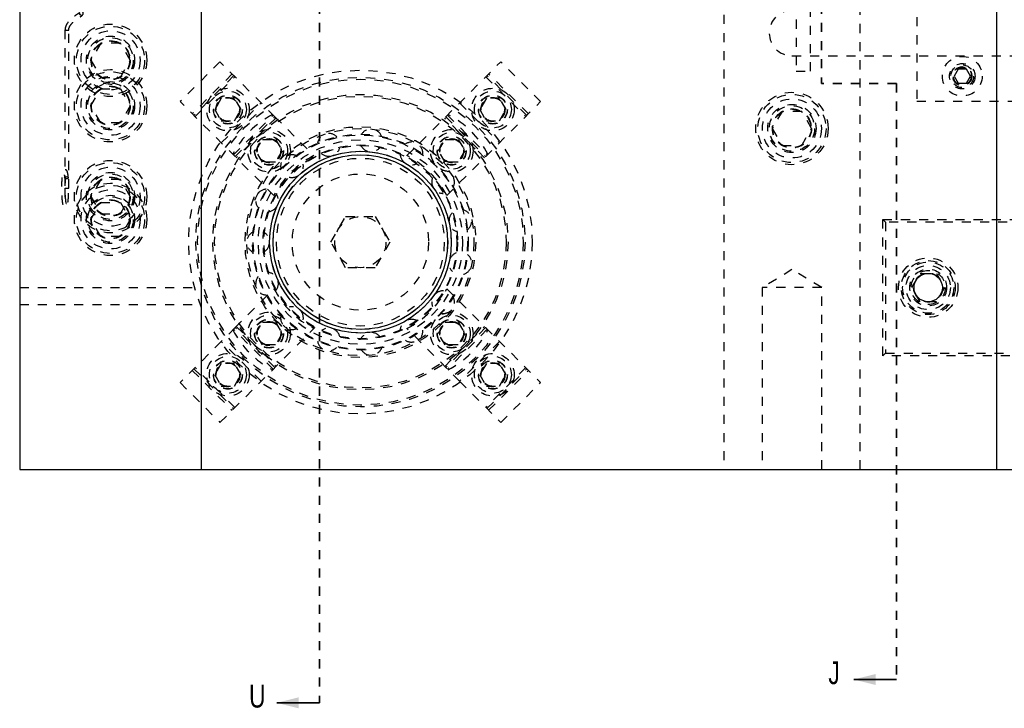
# Model space of a CAD drawing. Header units: inches. Extents: x 1772 to 2706, y -534 to -52.
# Tile 13 of 61: x 1873.63 to 1884.47, y -509.98 to -502.4. Entities that reach past the tile are written whole.
import ezdxf

# ---------------------------------------------------------------- set-up
doc = ezdxf.new("R2010")
doc.units = ezdxf.units.IN
doc.header["$LTSCALE"] = 0.5
doc.header["$MEASUREMENT"] = 0
doc.linetypes.add('HIDDEN', pattern=[0.225, 0.15, -0.075])
doc.linetypes.add('PHANTOM', pattern=[0.25, 0.125, -0.025, 0.025, -0.025, 0.025, -0.025])
doc.layers.add('SID-M-H', color=4, linetype='HIDDEN')
doc.layers.add('SID-M-S', color=105, linetype='Continuous')
doc.styles.add('SLDTEXTSTYLE0', font='TXT', dxfattribs={"width": 0.595745})

msp = doc.modelspace()

# ---------------------------------------------------------------- linework, layer by layer
at = {"color": 7, "linetype": 'PHANTOM', "lineweight": 35}
for p, q in [((1876.92841, -486.04018), (1876.92841, -509.91886)), ((1882.45341, -499.43923), (1882.45341, -503.10544)), ((1883.27841, -503.10544), (1882.45341, -503.10544)), ((1883.27841, -503.10544), (1883.27841, -509.66186))]:
    msp.add_line(p, q, dxfattribs=at)
at = {"color": 7, "linetype": 'Continuous', "lineweight": 35}
for p, q in [((1883.27841, -509.66186), (1882.80841, -509.66186)), ((1876.92841, -509.91886), (1876.45841, -509.91886))]:
    msp.add_line(p, q, dxfattribs=at)
for points in [[(1882.80841, -509.66186), (1883.04841, -509.72186), (1883.04841, -509.60186)], [(1876.45841, -509.91886), (1876.69841, -509.97886), (1876.69841, -509.85886)]]:
    msp.add_solid(points, dxfattribs=at)
at = {"layer": 'SID-M-H'}
for p, q in [((1881.37841, -488.35102), (1881.37841, -507.35102)), ((1882.87841, -507.35102), (1882.87841, -488.35102)), ((1882.17467, -502.20319), (1882.17467, -502.9721)), ((1882.33215, -502.9721), (1882.33215, -502.20319)), ((1883.50341, -502.17602), (1883.50341, -503.30102)), ((1874.12702, -502.51894), (1874.12702, -504.25844)), ((1874.12713, -502.51894), (1874.1679, -502.51894)), ((1874.16802, -504.25844), (1874.16802, -502.51894)), ((1874.52015, -502.66352), (1874.4119, -502.85102)), ((1874.73666, -502.66352), (1874.52015, -502.66352)), ((1874.84491, -502.85102), (1874.73666, -502.66352)), ((1874.4119, -502.85102), (1874.52015, -503.03852)), ((1874.73666, -503.03852), (1874.84491, -502.85102)), ((1882.12841, -502.80102), (1902.67841, -502.80102)), ((1875.83302, -502.86723), (1875.39462, -503.30564)), ((1876.43804, -503.47225), (1875.83302, -502.86723)), ((1877.89118, -503.89984), (1878.92379, -502.86723)), ((1879.36219, -503.30564), (1878.92379, -502.86723)), ((1883.95837, -502.94802), (1883.91334, -503.02602)), ((1884.04844, -502.94802), (1883.95837, -502.94802)), ((1884.09347, -503.02602), (1884.04844, -502.94802)), ((1874.52015, -503.03852), (1874.73666, -503.03852)), ((1875.96667, -503.00088), (1875.52826, -503.43928)), ((1875.98505, -503.01926), (1875.54665, -503.45767)), ((1875.55902, -503.47004), (1875.99743, -503.03164)), ((1878.75939, -503.03164), (1879.19779, -503.47004)), ((1879.21017, -503.45767), (1878.77176, -503.01926)), ((1879.22855, -503.43928), (1878.79015, -503.00088)), ((1882.17467, -502.9721), (1882.33215, -502.9721)), ((1883.91334, -503.02602), (1883.95837, -503.10402)), ((1884.04844, -503.10402), (1884.09347, -503.02602)), ((1874.4119, -503.35102), (1874.52015, -503.16352)), ((1874.52015, -503.16352), (1874.73666, -503.16352)), ((1874.73666, -503.16352), (1874.84491, -503.35102)), ((1883.95837, -503.10402), (1884.04844, -503.10402)), ((1875.84783, -503.26761), (1875.77566, -503.39261)), ((1875.99217, -503.26761), (1875.84783, -503.26761)), ((1876.06434, -503.39261), (1875.99217, -503.26761)), ((1878.76465, -503.26761), (1878.69248, -503.39261)), ((1878.90898, -503.26761), (1878.76465, -503.26761)), ((1878.98115, -503.39261), (1878.90898, -503.26761)), ((1874.52015, -503.53852), (1874.4119, -503.35102)), ((1874.84491, -503.35102), (1874.73666, -503.53852)), ((1876.42723, -504.33825), (1875.39462, -503.30564)), ((1875.77566, -503.39261), (1875.84783, -503.51761)), ((1875.84761, -503.75863), (1876.28601, -503.32022)), ((1875.99217, -503.51761), (1876.06434, -503.39261)), ((1878.32959, -504.33825), (1879.36219, -503.30564)), ((1878.4708, -503.32022), (1878.90921, -503.75863)), ((1878.69248, -503.39261), (1878.76465, -503.51761)), ((1878.90898, -503.51761), (1878.98115, -503.39261)), ((1883.50341, -503.30102), (1886.72841, -503.30102)), ((1875.98125, -503.89227), (1876.41965, -503.45386)), ((1875.99963, -503.91065), (1876.43804, -503.47225)), ((1876.45041, -503.48462), (1876.01201, -503.92303)), ((1876.43804, -503.47225), (1876.86563, -503.89984)), ((1878.74481, -503.92303), (1878.3064, -503.48462)), ((1878.31877, -503.47225), (1878.75718, -503.91065)), ((1878.33716, -503.45386), (1878.77556, -503.89227)), ((1882.02015, -503.41352), (1881.9119, -503.60102)), ((1882.23666, -503.41352), (1882.02015, -503.41352)), ((1882.34491, -503.60102), (1882.23666, -503.41352)), ((1874.73666, -503.53852), (1874.52015, -503.53852)), ((1875.84783, -503.51761), (1875.99217, -503.51761)), ((1878.76465, -503.51761), (1878.90898, -503.51761)), ((1881.9119, -503.60102), (1882.02015, -503.78852)), ((1882.23666, -503.78852), (1882.34491, -503.60102)), ((1876.22865, -503.8456), (1876.30082, -503.7206)), ((1876.30082, -503.7206), (1876.44515, -503.7206)), ((1876.44515, -503.7206), (1876.51732, -503.8456)), ((1878.23949, -503.8456), (1878.31166, -503.7206)), ((1878.31166, -503.7206), (1878.456, -503.7206)), ((1878.456, -503.7206), (1878.52817, -503.8456)), ((1882.02015, -503.78852), (1882.23666, -503.78852)), ((1876.30082, -503.9706), (1876.22865, -503.8456)), ((1876.51732, -503.8456), (1876.44515, -503.9706)), ((1878.31166, -503.9706), (1878.23949, -503.8456)), ((1878.52817, -503.8456), (1878.456, -503.9706)), ((1876.44515, -503.9706), (1876.30082, -503.9706)), ((1878.456, -503.9706), (1878.31166, -503.9706)), ((1874.12284, -504.14318), (1874.12502, -504.13822)), ((1874.12375, -504.14813), (1874.12284, -504.14318)), ((1874.12763, -504.15233), (1874.12375, -504.14813)), ((1874.12502, -504.13822), (1874.12998, -504.13402)), ((1874.13388, -504.15514), (1874.12763, -504.15233)), ((1874.12998, -504.13402), (1874.13696, -504.13122)), ((1874.14156, -504.15613), (1874.13388, -504.15514)), ((1874.13696, -504.13122), (1874.14489, -504.13023)), ((1874.14949, -504.15514), (1874.14156, -504.15613)), ((1874.14489, -504.13023), (1874.15256, -504.13122)), ((1874.15646, -504.15233), (1874.14949, -504.15514)), ((1874.15256, -504.13122), (1874.15882, -504.13402)), ((1874.16142, -504.14813), (1874.15646, -504.15233)), ((1874.15882, -504.13402), (1874.16269, -504.13822)), ((1874.16361, -504.14318), (1874.16142, -504.14813)), ((1874.16269, -504.13822), (1874.16361, -504.14318)), ((1874.12713, -504.25844), (1874.1679, -504.25844)), ((1874.52015, -504.16352), (1874.4119, -504.35102)), ((1874.73666, -504.16352), (1874.52015, -504.16352)), ((1874.84491, -504.35102), (1874.73666, -504.16352)), ((1874.4119, -504.35102), (1874.52015, -504.53852)), ((1874.73666, -504.53852), (1874.84491, -504.35102)), ((1874.4119, -504.60102), (1874.52015, -504.41352)), ((1874.52015, -504.41352), (1874.73666, -504.41352)), ((1874.73666, -504.41352), (1874.84491, -504.60102)), ((1874.52015, -504.53852), (1874.73666, -504.53852)), ((1877.05365, -504.85102), (1877.21603, -504.56977)), ((1877.21603, -504.56977), (1877.54079, -504.56977)), ((1877.54079, -504.56977), (1877.70317, -504.85102)), ((1874.52015, -504.78852), (1874.4119, -504.60102)), ((1874.84491, -504.60102), (1874.73666, -504.78852)), ((1883.12841, -504.60102), (1883.15841, -504.63102)), ((1883.12841, -504.60102), (1887.12841, -504.60102)), ((1883.12841, -506.10102), (1883.12841, -504.60102)), ((1887.09841, -504.63102), (1883.15841, -504.63102)), ((1883.15841, -504.63102), (1883.15841, -506.07102)), ((1874.73666, -504.78852), (1874.52015, -504.78852)), ((1877.21603, -505.13227), (1877.05365, -504.85102)), ((1877.70317, -504.85102), (1877.54079, -505.13227)), ((1877.54079, -505.13227), (1877.21603, -505.13227)), ((1882.12841, -505.15388), (1881.80031, -505.35102)), ((1882.45651, -505.35102), (1882.12841, -505.15388)), ((1883.44827, -505.35102), (1883.53834, -505.19502)), ((1883.53834, -505.19502), (1883.71847, -505.19502)), ((1883.71847, -505.19502), (1883.80854, -505.35102)), ((1873.62841, -505.35102), (1875.62841, -505.35102)), ((1882.45651, -505.35102), (1881.80031, -505.35102)), ((1881.80031, -505.35102), (1881.80031, -507.35102)), ((1882.45651, -507.35102), (1882.45651, -505.35102)), ((1883.53834, -505.50702), (1883.44827, -505.35102)), ((1883.80854, -505.35102), (1883.71847, -505.50702)), ((1875.99963, -505.79139), (1876.42723, -505.36379)), ((1878.32959, -505.36379), (1878.75718, -505.79139)), ((1873.62841, -505.53902), (1875.62841, -505.53902)), ((1883.71847, -505.50702), (1883.53834, -505.50702)), ((1876.01201, -505.77901), (1876.45041, -506.21742)), ((1876.22865, -505.85644), (1876.30082, -505.73144)), ((1876.30082, -505.73144), (1876.44515, -505.73144)), ((1876.44515, -505.73144), (1876.51732, -505.85644)), ((1878.23949, -505.85644), (1878.31166, -505.73144)), ((1878.3064, -506.21742), (1878.74481, -505.77901)), ((1878.31166, -505.73144), (1878.456, -505.73144)), ((1878.456, -505.73144), (1878.52817, -505.85644)), ((1875.83302, -506.83481), (1876.86563, -505.8022)), ((1875.99963, -505.79139), (1875.84761, -505.94342)), ((1876.41965, -506.24818), (1875.98125, -505.80977)), ((1876.43804, -506.2298), (1875.99963, -505.79139)), ((1876.30082, -505.98144), (1876.22865, -505.85644)), ((1876.51732, -505.85644), (1876.44515, -505.98144)), ((1878.4708, -506.38182), (1877.89118, -505.8022)), ((1878.31166, -505.98144), (1878.23949, -505.85644)), ((1878.75718, -505.79139), (1878.31877, -506.2298)), ((1878.77556, -505.80977), (1878.33716, -506.24818)), ((1878.52817, -505.85644), (1878.456, -505.98144)), ((1878.75718, -505.79139), (1879.36219, -506.3964)), ((1875.84761, -505.94342), (1875.39462, -506.3964)), ((1876.28601, -506.38182), (1875.84761, -505.94342)), ((1876.44515, -505.98144), (1876.30082, -505.98144)), ((1878.456, -505.98144), (1878.31166, -505.98144)), ((1878.90921, -505.94342), (1878.4708, -506.38182)), ((1883.12841, -506.10102), (1883.15841, -506.07102)), ((1887.12841, -506.10102), (1883.12841, -506.10102)), ((1883.15841, -506.07102), (1887.09841, -506.07102)), ((1875.84783, -506.18443), (1875.77566, -506.30943)), ((1875.99217, -506.18443), (1875.84783, -506.18443)), ((1876.06434, -506.30943), (1875.99217, -506.18443)), ((1878.76465, -506.18443), (1878.69248, -506.30943)), ((1878.90898, -506.18443), (1878.76465, -506.18443)), ((1878.98115, -506.30943), (1878.90898, -506.18443)), ((1875.52826, -506.26276), (1875.96667, -506.70117)), ((1875.54665, -506.24438), (1875.98505, -506.68278)), ((1875.99743, -506.67041), (1875.55902, -506.232)), ((1875.77566, -506.30943), (1875.84783, -506.43443)), ((1875.99217, -506.43443), (1876.06434, -506.30943)), ((1878.69248, -506.30943), (1878.76465, -506.43443)), ((1879.19779, -506.232), (1878.75939, -506.67041)), ((1878.77176, -506.68278), (1879.21017, -506.24438)), ((1878.79015, -506.70117), (1879.22855, -506.26276)), ((1878.90898, -506.43443), (1878.98115, -506.30943)), ((1875.39462, -506.3964), (1875.83302, -506.83481)), ((1875.84783, -506.43443), (1875.99217, -506.43443)), ((1878.4708, -506.38182), (1878.92379, -506.83481)), ((1878.76465, -506.43443), (1878.90898, -506.43443)), ((1878.92379, -506.83481), (1879.36219, -506.3964))]:
    msp.add_line(p, q, dxfattribs=at)
for centre, radius in [((1874.62841, -502.85102), 0.3985), ((1874.62841, -502.85102), 0.375), ((1874.62841, -502.85102), 0.325), ((1874.62841, -502.85102), 0.2655), ((1874.62841, -502.85102), 0.25), ((1874.62841, -502.85102), 0.21542), ((1874.62841, -502.85102), 0.21515), ((1874.62841, -502.85102), 0.21463), ((1874.62841, -502.85102), 0.21095), ((1884.00341, -503.02602), 0.2185), ((1874.62841, -503.35102), 0.3985), ((1877.37841, -504.85102), 1.8915), ((1884.00341, -503.02602), 0.1405), ((1884.00341, -503.02602), 0.125), ((1884.00341, -503.02602), 0.10497), ((1884.00341, -503.02602), 0.1047), ((1884.00341, -503.02602), 0.10418), ((1884.00341, -503.02602), 0.1005), ((1884.00341, -503.02602), 0.0975), ((1874.62841, -503.35102), 0.375), ((1874.62841, -503.35102), 0.325), ((1877.37841, -504.85102), 1.8125), ((1877.37841, -504.85102), 1.7925), ((1874.62841, -503.35102), 0.2655), ((1874.62841, -503.35102), 0.25), ((1874.62841, -503.35102), 0.21542), ((1874.62841, -503.35102), 0.21515), ((1874.62841, -503.35102), 0.21463), ((1874.62841, -503.35102), 0.21095), ((1875.92, -503.39261), 0.23438), ((1878.83681, -503.39261), 0.23438), ((1875.92, -503.39261), 0.20312), ((1877.37841, -504.85102), 1.625), ((1875.92, -503.39261), 0.1595), ((1875.92, -503.39261), 0.15625), ((1877.37841, -504.85102), 1.605), ((1875.92, -503.39261), 0.13297), ((1875.92, -503.39261), 0.1327), ((1875.92, -503.39261), 0.13218), ((1875.92, -503.39261), 0.1285), ((1878.83681, -503.39261), 0.20313), ((1878.83681, -503.39261), 0.1595), ((1878.83681, -503.39261), 0.15625), ((1878.83681, -503.39261), 0.13297), ((1878.83681, -503.39261), 0.1327), ((1878.83681, -503.39261), 0.13218), ((1878.83681, -503.39261), 0.1285), ((1882.12841, -503.60102), 0.3985), ((1882.12841, -503.60102), 0.375), ((1882.12841, -503.60102), 0.325), ((1882.12841, -503.60102), 0.2655), ((1882.12841, -503.60102), 0.25), ((1882.12841, -503.60102), 0.21542), ((1882.12841, -503.60102), 0.21515), ((1882.12841, -503.60102), 0.21463), ((1882.12841, -503.60102), 0.21095), ((1877.37841, -504.85102), 1.27), ((1877.37841, -504.85102), 1.25), ((1876.37299, -503.8456), 0.23438), ((1878.38383, -503.8456), 0.23438), ((1876.37299, -503.8456), 0.20312), ((1877.37841, -504.85102), 1.1875), ((1877.37841, -504.85102), 1.17963), ((1876.37299, -503.8456), 0.1595), ((1876.37299, -503.8456), 0.15625), ((1876.37299, -503.8456), 0.13297), ((1876.37299, -503.8456), 0.1327), ((1876.37299, -503.8456), 0.13218), ((1876.37299, -503.8456), 0.1285), ((1877.37841, -504.85102), 1.125), ((1878.38383, -503.8456), 0.20312), ((1878.38383, -503.8456), 0.1595), ((1878.38383, -503.8456), 0.15625), ((1878.38383, -503.8456), 0.13297), ((1878.38383, -503.8456), 0.1327), ((1878.38383, -503.8456), 0.13218), ((1878.38383, -503.8456), 0.1285), ((1877.37841, -504.85102), 1.07037), ((1877.37841, -504.85102), 1.0625), ((1877.37841, -504.85102), 0.9994), ((1877.37841, -504.85102), 0.96165), ((1877.37841, -504.85102), 0.92288), ((1874.62841, -504.35102), 0.3985), ((1874.62841, -504.35102), 0.375), ((1874.62841, -504.35102), 0.325), ((1874.62841, -504.35102), 0.2655), ((1874.62841, -504.35102), 0.25), ((1874.62841, -504.35102), 0.21542), ((1874.62841, -504.35102), 0.21515), ((1874.62841, -504.35102), 0.21463), ((1874.62841, -504.35102), 0.21095), ((1877.37841, -504.85102), 0.75), ((1874.62841, -504.60102), 0.3985), ((1874.62841, -504.60102), 0.375), ((1874.62841, -504.60102), 0.325), ((1874.62841, -504.60102), 0.2655), ((1874.62841, -504.60102), 0.25), ((1874.62841, -504.60102), 0.21542), ((1874.62841, -504.60102), 0.21515), ((1874.62841, -504.60102), 0.21463), ((1874.62841, -504.60102), 0.21095), ((1877.37841, -504.85102), 0.28125), ((1883.62841, -505.35102), 0.3269), ((1883.62841, -505.35102), 0.2969), ((1883.62841, -505.35102), 0.28125), ((1883.62841, -505.35102), 0.24375), ((1883.62841, -505.35102), 0.203), ((1883.62841, -505.35102), 0.1875), ((1883.62841, -505.35102), 0.16072), ((1883.62841, -505.35102), 0.16045), ((1883.62841, -505.35102), 0.15993), ((1876.37299, -505.85644), 0.23438), ((1876.37299, -505.85644), 0.20312), ((1878.38383, -505.85644), 0.23438), ((1878.38383, -505.85644), 0.20312), ((1876.37299, -505.85644), 0.1595), ((1876.37299, -505.85644), 0.15625), ((1876.37299, -505.85644), 0.13297), ((1876.37299, -505.85644), 0.1327), ((1876.37299, -505.85644), 0.13218), ((1876.37299, -505.85644), 0.1285), ((1878.38383, -505.85644), 0.1595), ((1878.38383, -505.85644), 0.15625), ((1878.38383, -505.85644), 0.13297), ((1878.38383, -505.85644), 0.1327), ((1878.38383, -505.85644), 0.13218), ((1878.38383, -505.85644), 0.1285), ((1875.92, -506.30943), 0.23438), ((1875.92, -506.30943), 0.20312), ((1878.83681, -506.30943), 0.23438), ((1878.83681, -506.30943), 0.20313), ((1875.92, -506.30943), 0.1595), ((1875.92, -506.30943), 0.15625), ((1875.92, -506.30943), 0.13297), ((1875.92, -506.30943), 0.1327), ((1875.92, -506.30943), 0.13218), ((1875.92, -506.30943), 0.1285), ((1878.83681, -506.30943), 0.1595), ((1878.83681, -506.30943), 0.15625), ((1878.83681, -506.30943), 0.13297), ((1878.83681, -506.30943), 0.1327), ((1878.83681, -506.30943), 0.13218), ((1878.83681, -506.30943), 0.1285)]:
    msp.add_circle(centre, radius, dxfattribs=at)
for centre, radius, start, end in [((1882.12841, -502.55102), 0.25, 90, 270), ((1876.88874, -504.36135), 1.031, 117.501613, 152.498387), ((1877.86808, -504.36135), 1.031, 27.501613, 62.498387), ((1877.496, -503.73218), 0.125, 21.558851, 146.690525), ((1877.03076, -503.78108), 0.125, 45.544053, 170.694737), ((1877.03076, -503.78108), 0.125, 230.984489, 345.171317), ((1877.496, -503.73218), 0.125, 207.00596, 321.170025), ((1877.94091, -503.87674), 0.125, 357.570897, 122.687837), ((1877.34172, -504.81434), 1.031, 117.501613, 152.498387), ((1876.62563, -504.01498), 0.125, 69.526167, 194.700135), ((1877.94091, -503.87674), 0.125, 183.024101, 297.170839), ((1877.41509, -504.81434), 1.031, 27.501613, 62.498387), ((1876.62563, -504.01498), 0.125, 255.157204, 9.17438), ((1878.28855, -504.18976), 0.125, 159.039248, 270), ((1878.28855, -504.18976), 0.125, 333.580532, 98.687012), ((1876.35067, -504.39344), 0.125, 93.706535, 218.706378), ((1876.35067, -504.39344), 0.125, 279.100808, 33.178877), ((1878.47882, -504.61712), 0.125, 135.05174, 249.227922), ((1878.47882, -504.61712), 0.125, 309.588093, 74.688682), ((1876.25341, -504.85102), 0.125, 117.685543, 242.713125), ((1876.25341, -504.85102), 0.125, 303.096885, 57.184472), ((1878.47882, -505.08492), 0.125, 111.061914, 225.225806), ((1878.47882, -505.08492), 0.125, 285.593922, 50.68904), ((1876.35067, -505.3086), 0.125, 141.667962, 270), ((1876.35067, -505.3086), 0.125, 327.093379, 81.190824), ((1877.34172, -504.88771), 1.031, 207.501613, 242.498387), ((1877.41509, -504.88771), 1.031, 297.501613, 332.498387), ((1878.28855, -505.51228), 0.125, 87.070111, 201.222057), ((1878.28855, -505.51228), 0.125, 261.608784, 26.696922), ((1876.62563, -505.68706), 0.125, 351.089948, 105.197596), ((1876.62563, -505.68706), 0.125, 165.653451, 290.739792), ((1877.94091, -505.8253), 0.125, 63.076671, 177.217019), ((1876.88874, -505.34069), 1.031, 207.501613, 242.498387), ((1877.03076, -505.92096), 0.125, 15.086247, 129.204447), ((1877.496, -505.96986), 0.125, 39.081936, 153.211035), ((1877.94091, -505.8253), 0.125, 237.624916, 2.708045), ((1877.86808, -505.34069), 1.031, 297.501613, 332.498387), ((1877.03076, -505.92096), 0.125, 189.641668, 314.732632), ((1877.496, -505.96986), 0.125, 213.632271, 338.722177)]:
    msp.add_arc(centre, radius, start, end, dxfattribs=at)
for points, knots in [([(1874.16801, -502.51894), (1874.16858, -502.51236), (1874.1697, -502.49945), (1874.17872, -502.47749), (1874.19515, -502.45302), (1874.22245, -502.42498), (1874.25867, -502.39617), (1874.2899, -502.37622), (1874.31663, -502.35829), (1874.32746, -502.34373), (1874.32881, -502.33252), (1874.32726, -502.32607), (1874.32351, -502.3204), (1874.31857, -502.31806), (1874.31616, -502.31691)], [0, 0, 0, 0, 0.0562046, 0.1102306, 0.20604629, 0.32541861, 0.49745807, 0.68525175, 0.78293394, 0.87075846, 0.89944821, 0.93174412, 0.96660256, 1, 1, 1, 1]), ([(1874.30365, -502.35596), (1874.301, -502.35472), (1874.29601, -502.3524), (1874.29126, -502.3457), (1874.28934, -502.33955), (1874.28897, -502.33386), (1874.28968, -502.32994), (1874.28874, -502.32811), (1874.27959, -502.33406), (1874.25964, -502.34657), (1874.23146, -502.36585), (1874.19687, -502.39266), (1874.16241, -502.42764), (1874.14048, -502.46207), (1874.12905, -502.49158), (1874.12772, -502.50946), (1874.12702, -502.51894)], [0, 0, 0, 0, 0.02860635, 0.05372244, 0.07489745, 0.09276705, 0.12077773, 0.14154995, 0.22736371, 0.33790132, 0.43117915, 0.58212251, 0.74401818, 0.85761017, 0.92447878, 1, 1, 1, 1]), ([(1874.16365, -504.14144), (1874.16306, -504.13507), (1874.16133, -504.11629), (1874.15747, -504.09102), (1874.15323, -504.07488), (1874.14666, -504.06285), (1874.13572, -504.0556), (1874.12386, -504.05496), (1874.11449, -504.0595), (1874.10852, -504.06595), (1874.10416, -504.07423), (1874.10023, -504.08723), (1874.09601, -504.11135), (1874.09236, -504.14767), (1874.08986, -504.19165), (1874.08868, -504.23936), (1874.08882, -504.28814), (1874.09029, -504.33494), (1874.09299, -504.3768), (1874.09681, -504.41123), (1874.10106, -504.43316), (1874.10537, -504.44555), (1874.11106, -504.45478), (1874.12152, -504.4614), (1874.13334, -504.46182), (1874.14257, -504.45717), (1874.14845, -504.45069), (1874.15279, -504.4423), (1874.15671, -504.42907), (1874.16092, -504.4046), (1874.16454, -504.36809), (1874.16699, -504.324), (1874.16793, -504.28626), (1874.168, -504.26429), (1874.16802, -504.25844)], [0, 0, 0, 0, 0.023419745, 0.069026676, 0.116453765, 0.139799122, 0.154066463, 0.167611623, 0.18043799, 0.192874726, 0.210125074, 0.242079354, 0.286681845, 0.333786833, 0.379128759, 0.424027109, 0.468802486, 0.513586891, 0.558470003, 0.603653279, 0.649737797, 0.678742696, 0.698821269, 0.713030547, 0.726556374, 0.739303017, 0.751796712, 0.769366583, 0.801957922, 0.846483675, 0.893482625, 0.938803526, 0.983695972, 1, 1, 1, 1]), ([(1874.12702, -504.25844), (1874.12698, -504.26661), (1874.12688, -504.29045), (1874.12573, -504.32897), (1874.12326, -504.3697), (1874.11994, -504.40112), (1874.11653, -504.42037), (1874.1141, -504.4281), (1874.11369, -504.42809), (1874.11709, -504.42365), (1874.12613, -504.41952), (1874.1364, -504.42144), (1874.14168, -504.42595), (1874.14307, -504.42827), (1874.14255, -504.42751), (1874.14043, -504.42074), (1874.13735, -504.40419), (1874.13413, -504.37613), (1874.13151, -504.33814), (1874.12994, -504.29363), (1874.12962, -504.24627), (1874.1306, -504.19966), (1874.1328, -504.15724), (1874.13602, -504.12222), (1874.13959, -504.09943), (1874.14239, -504.08954), (1874.14324, -504.08837), (1874.14085, -504.09215), (1874.13271, -504.09697), (1874.12195, -504.0962), (1874.11567, -504.09157), (1874.11383, -504.08881), (1874.11405, -504.08892), (1874.11593, -504.09434), (1874.11888, -504.10896), (1874.12129, -504.12799), (1874.12252, -504.14177), (1874.1228, -504.14492)], [0, 0, 0, 0, 0.02401629, 0.06999961, 0.11595249, 0.16155132, 0.20134556, 0.23163316, 0.24947275, 0.26334085, 0.27687866, 0.29150682, 0.3038134, 0.31548471, 0.33103542, 0.35690885, 0.39302673, 0.43530082, 0.48014835, 0.52586424, 0.57187393, 0.61795986, 0.66396275, 0.70968961, 0.75468206, 0.78737733, 0.8063778, 0.82084248, 0.83420831, 0.8492096, 0.86190795, 0.8734435, 0.88791353, 0.91150984, 0.94623181, 0.98771319, 1, 1, 1, 1])]:
    msp.add_open_spline(points, degree=3, knots=knots, dxfattribs=at)
at = {"layer": 'SID-M-S'}
for p, q in [((1873.62841, -488.35102), (1873.62841, -507.35102)), ((1875.62841, -507.35102), (1875.62841, -488.35102)), ((1884.37841, -488.35102), (1884.37841, -507.35102)), ((1873.62841, -507.35102), (1919.12841, -507.35102))]:
    msp.add_line(p, q, dxfattribs=at)
for centre, radius in [((1877.37841, -504.85102), 1), ((1877.37841, -504.85102), 0.96063), ((1883.62841, -505.35102), 0.15625)]:
    msp.add_circle(centre, radius, dxfattribs=at)

# ---------------------------------------------------------------- texts
at = {"color": 7, "style": 'SLDTEXTSTYLE0', "width": 0.75}
for s, p in [('J', (1882.52912, -509.71299)), ('U', (1876.15303, -509.97071))]:
    msp.add_text(s, height=0.25, dxfattribs=at).set_placement(p)

doc.saveas('drawing.dxf')
